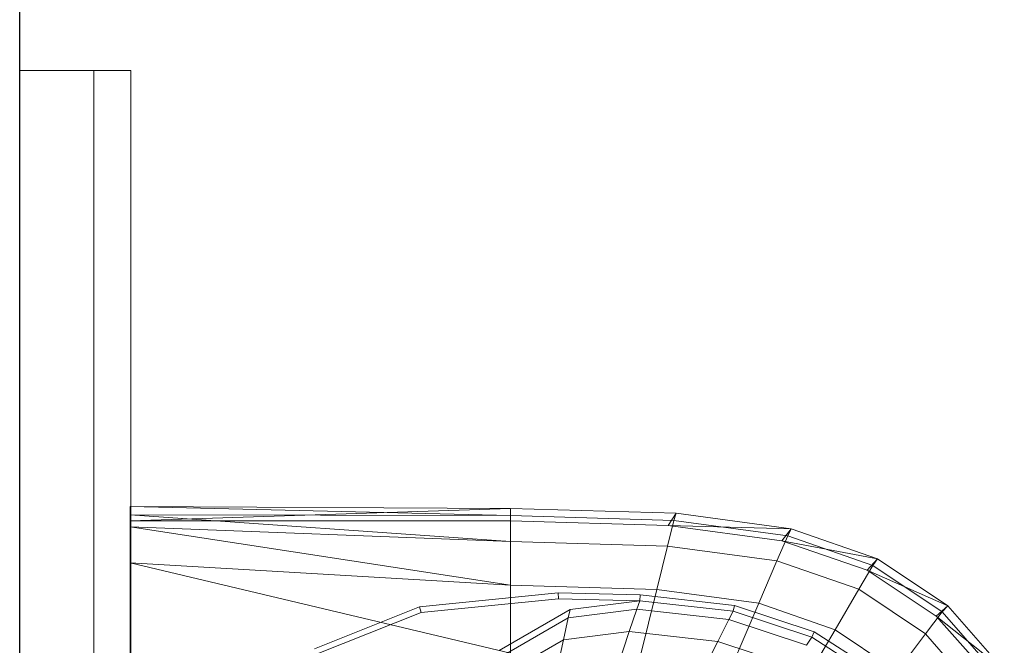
# Model space of a CAD drawing. Header units: metres. Extents: x 397.7 to 427.5, y 12.7 to 28.4.
# Tile 48 of 144: x 404.437 to 404.703, y 27.435 to 27.604. Entities that reach past the tile are written whole.
import ezdxf

# ---------------------------------------------------------------- set-up
doc = ezdxf.new("R2010")
doc.units = ezdxf.units.M
for name, color, linetype, lineweight in [('02_MOBILIARIO', 7, 'Continuous', 18), ('A-DETL-____-MBND', 7, 'Continuous', 18), ('A-GENM-____-OTLN', 7, 'Continuous', 18), ('A-WALL-____-MCUT', 7, 'Continuous', 25), ('A-WALL-____-OTLN', 7, 'Continuous', 25)]:
    doc.layers.add(name, color=color, linetype=linetype, lineweight=lineweight)

# ---------------------------------------------------------------- blocks, each defined once
blk = doc.blocks.new('Family - Rentamans P3-156316-06_TEL_P3')
at = {"layer": 'A-DETL-____-MBND', "color": 253, "true_color": 0xaaaaaa}
for p, q in [((0, 0.36146), (0, 0.36526)), ((0, 0.36526), (0, 0.36308)), ((0.10273, 0.3648), (0, 0.36526)), ((0.10273, 0.36283), (0, 0.36526)), ((0.10273, 0.3648), (0, 0.36146)), ((0.14736, 0.36347), (0.10273, 0.3648)), ((0.10273, 0.36283), (0.10273, 0.3648)), ((0.10273, 0.36479), (0.10273, 0.36141)), ((0, 0.36308), (0, 0.35983)), ((0.10273, 0.36283), (0, 0.36308)), ((0, 0.36308), (0.10273, 0.35585)), ((0.10273, 0.36141), (0, 0.36146)), ((0, 0.36146), (0, 0.00406)), ((0.14679, 0.36152), (0.10273, 0.36283)), ((0.10273, 0.36283), (0.10273, 0.35585)), ((0.14508, 0.3546), (0.14679, 0.36152)), ((0.14525, 0.36016), (0.14736, 0.36347)), ((0.14679, 0.36152), (0.14736, 0.36347)), ((0.17751, 0.35738), (0.14679, 0.36152)), ((0.17848, 0.35928), (0.14736, 0.36347)), ((0, 0.35983), (0, 0.35008)), ((0.10273, 0.35585), (0, 0.35983)), ((0, 0.35983), (0.10273, 0.34405)), ((0.14525, 0.36016), (0.10273, 0.36141)), ((0.17596, 0.35605), (0.14525, 0.36016)), ((0.17848, 0.35928), (0.14525, 0.36016)), ((0.17596, 0.35605), (0.17848, 0.35928)), ((0.17751, 0.35738), (0.17848, 0.35928)), ((0.20176, 0.35121), (0.17848, 0.35928)), ((0.17461, 0.35061), (0.17751, 0.35738)), ((0.2005, 0.34941), (0.17751, 0.35738)), ((0.10273, 0.35585), (0.10273, 0.34405)), ((0.14508, 0.3546), (0.10273, 0.35585)), ((0.14508, 0.3546), (0.1422, 0.34287)), ((0.17461, 0.35061), (0.14508, 0.3546)), ((0.19894, 0.34814), (0.17596, 0.35605)), ((0.20176, 0.35121), (0.17596, 0.35605)), ((0.19894, 0.34814), (0.20176, 0.35121)), ((0.2005, 0.34941), (0.20176, 0.35121)), ((0.22069, 0.33849), (0.20176, 0.35121)), ((0, 0.35008), (0, 0.32734)), ((0.10273, 0.34405), (0, 0.35008)), ((0, 0.35008), (0.10273, 0.32574)), ((0.16971, 0.33917), (0.17461, 0.35061)), ((0.19671, 0.34296), (0.17461, 0.35061)), ((0.19671, 0.34296), (0.2005, 0.34941)), ((0.21762, 0.33569), (0.19894, 0.34814)), ((0.22069, 0.33849), (0.19894, 0.34814)), ((0.21918, 0.33686), (0.2005, 0.34941)), ((0.10273, 0.34405), (0.10273, 0.32574)), ((0.1422, 0.34287), (0.10273, 0.34405)), ((0.1422, 0.34287), (0.13772, 0.3247)), ((0.16971, 0.33917), (0.1422, 0.34287)), ((0.1903, 0.33203), (0.19671, 0.34296)), ((0.21467, 0.33089), (0.19671, 0.34296)), ((0.07816, 0.33823), (0.11557, 0.34199)), ((0.07861, 0.33669), (0.11566, 0.34041)), ((0.11557, 0.34199), (0.13769, 0.34144)), ((0.11566, 0.34041), (0.11557, 0.34199)), ((0.11566, 0.34041), (0.13755, 0.33987)), ((0.13755, 0.33987), (0.13769, 0.34144)), ((0.13769, 0.34144), (0.16318, 0.33856)), ((0.04977, 0.3269), (0.07816, 0.33823)), ((0.07861, 0.33669), (0.07816, 0.33823)), ((0.11825, 0.33522), (0.13678, 0.33756)), ((0.11875, 0.33749), (0.13755, 0.33987)), ((0.13476, 0.33156), (0.13678, 0.33756)), ((0.13678, 0.33756), (0.13755, 0.33987)), ((0.13678, 0.33756), (0.16165, 0.33475)), ((0.13755, 0.33987), (0.1628, 0.33702)), ((0.16971, 0.33917), (0.1621, 0.32141)), ((0.1628, 0.33702), (0.16318, 0.33856)), ((0.16318, 0.33856), (0.18466, 0.33146)), ((0.1903, 0.33203), (0.16971, 0.33917)), ((0.21762, 0.33569), (0.22069, 0.33849)), ((0.21918, 0.33686), (0.22069, 0.33849)), ((0.23596, 0.32112), (0.22069, 0.33849)), ((0.05051, 0.32548), (0.07861, 0.33669)), ((0.09941, 0.32432), (0.11825, 0.33522)), ((0.09963, 0.32643), (0.11875, 0.33749)), ((0.11825, 0.33522), (0.11696, 0.32931)), ((0.11875, 0.33749), (0.11825, 0.33522)), ((0.16165, 0.33475), (0.1628, 0.33702)), ((0.1628, 0.33702), (0.18406, 0.32998)), ((0.21467, 0.33089), (0.21918, 0.33686)), ((0.2327, 0.31866), (0.21762, 0.33569)), ((0.23596, 0.32112), (0.21762, 0.33569)), ((0.23426, 0.31971), (0.21918, 0.33686)), ((0.15867, 0.32886), (0.16165, 0.33475)), ((0.16165, 0.33475), (0.1826, 0.32782)), ((0.11696, 0.32931), (0.13476, 0.33156)), ((0.13135, 0.32141), (0.13476, 0.33156)), ((0.13476, 0.33156), (0.15867, 0.32886)), ((0.18036, 0.31508), (0.1903, 0.33203)), ((0.1826, 0.32782), (0.18406, 0.32998)), ((0.18406, 0.32998), (0.18466, 0.33146)), ((0.18406, 0.32998), (0.20135, 0.31889)), ((0.18466, 0.33146), (0.20212, 0.32026)), ((0.20704, 0.32079), (0.1903, 0.33203)), ((0.20704, 0.32079), (0.21467, 0.33089)), ((0.22917, 0.3144), (0.21467, 0.33089)), ((0.09884, 0.31884), (0.11696, 0.32931)), ((0.11696, 0.32931), (0.11476, 0.31932)), ((0.15363, 0.3189), (0.15867, 0.32886)), ((0.15867, 0.32886), (0.17881, 0.3222))]:
    blk.add_line(p, q, dxfattribs=at)
blk = doc.blocks.new('Family - LONDR55-XX_ZZ-ARQ-CAA-M3D-Londres55-156494-06_TEL_P3')
at = {"layer": 'A-GENM-____-OTLN', "color": 253, "true_color": 0xaaaaaa}
for p, q in [((0.6, 0.03), (0, 0.03)), ((0.6, 0.03), (0, 0.03)), ((0.6, 0.01), (0.6, 0.03)), ((0.6, 0.01), (0.6, 0.03)), ((0.6, 0.01), (0, 0.01)), ((0, 0.01), (0.6, 0.01)), ((0, 0.01), (0.6, 0.01)), ((0, 0.01), (0.6, 0.01)), ((0.6, 0), (0.6, 0.01)), ((0.6, 0.01), (0.6, 0)), ((0, 0), (0.6, 0)), ((0.6, 0), (0, 0))]:
    blk.add_line(p, q, dxfattribs=at)
blk = doc.blocks.new('Family - Mirall P3-156495-06_TEL_P3')
blk.add_blockref('Family - LONDR55-XX_ZZ-ARQ-CAA-M3D-Londres55-156494-06_TEL_P3', (0, 0))
blk = doc.blocks.new('Family - Evans P3-156746-06_TEL_P3')
at = {"layer": 'A-WALL-____-MCUT', "color": 253, "true_color": 0xaaaaaa}
blk.add_line((0, 0), (4.54879, 0), dxfattribs=at)
at = {"layer": 'A-WALL-____-OTLN', "color": 253, "true_color": 0xaaaaaa}
blk.add_line((0, 0), (4.54879, 0), dxfattribs=at)
at = {"layer": 'A-WALL-____-OTLN', "color": 253, "lineweight": 18, "true_color": 0xaaaaaa}
blk.add_line((0, 0), (4.54879, 0), dxfattribs=at)
blk = doc.blocks.new('LONDR55-XX_ZZ-ARQ-CAA-M3D-Londres55_ifc-1-06_TEL_P3')
at = {"layer": '02_MOBILIARIO', "color": 253, "lineweight": 18, "true_color": 0xaaaaaa}
blk.add_blockref('Family - Rentamans P3-156316-06_TEL_P3', (404.46677, 27.10751), dxfattribs=at)
at = {"layer": 'A-GENM-____-OTLN', "color": 253, "lineweight": 18, "true_color": 0xaaaaaa, "rotation": 90}
blk.add_blockref('Family - Mirall P3-156495-06_TEL_P3', (404.46698, 26.99052), dxfattribs=at)
at = {"layer": 'A-WALL-____-OTLN', "color": 253, "lineweight": 18, "true_color": 0xaaaaaa, "rotation": 90}
blk.add_blockref('Family - Evans P3-156746-06_TEL_P3', (404.43698, 23.51946), dxfattribs=at)

msp = doc.modelspace()

# ---------------------------------------------------------------- block references
at = {"lineweight": 5}
msp.add_blockref('LONDR55-XX_ZZ-ARQ-CAA-M3D-Londres55_ifc-1-06_TEL_P3', (0, 0), dxfattribs=at)

doc.saveas('drawing.dxf')
